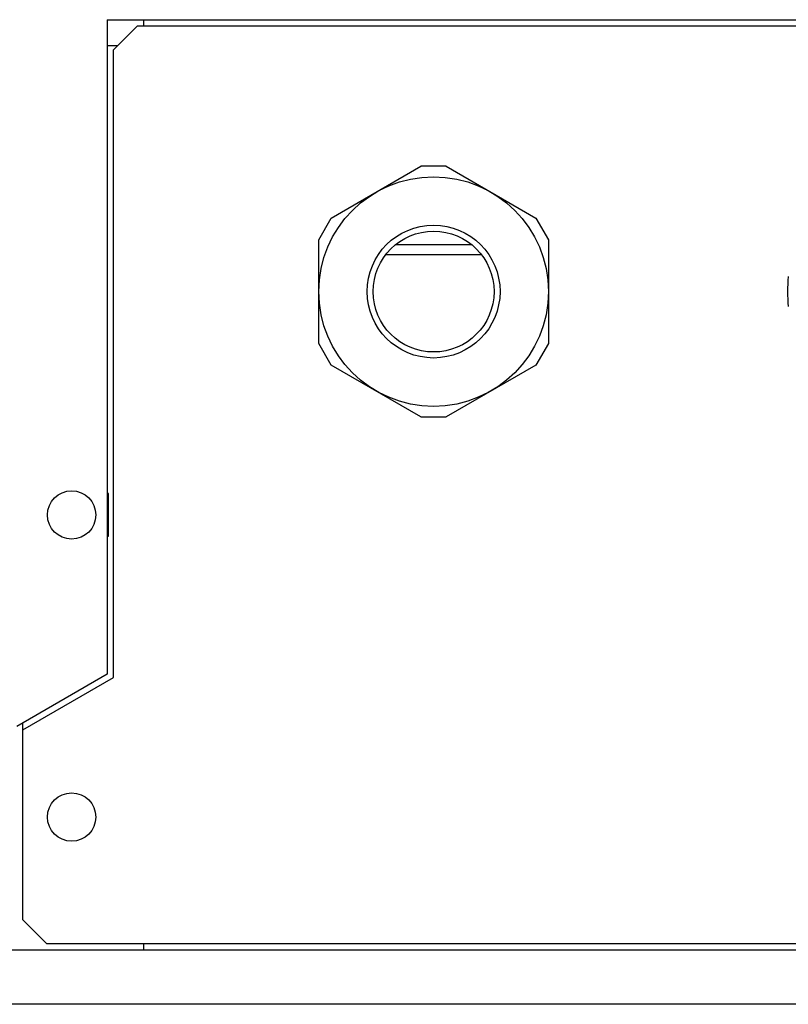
# Model space of a CAD drawing. Header units: inches. Extents: x 0 to 257, y 0 to 106.
# Tile 22 of 28: x 125.34 to 127.84, y 71.3 to 74.51. Entities that reach past the tile are written whole.
import ezdxf

# ---------------------------------------------------------------- set-up
doc = ezdxf.new("R2010")
doc.units = ezdxf.units.IN
doc.header["$LTSCALE"] = 7.5625
doc.header["$MEASUREMENT"] = 0
doc.layers.get('0').update_dxf_attribs({"linetype": 'CONTINUOUS'})

msp = doc.modelspace()

# ---------------------------------------------------------------- linework, layer by layer
at = {"color": 7, "linetype": 'Continuous'}
for p, q in [((125.6248, 74.5081), (125.6248, 72.3759)), ((125.6248, 74.5081), (128.1445, 74.5081)), ((125.7429, 74.5081), (125.7429, 74.4885)), ((125.6445, 74.4097), (125.7232, 74.4885)), ((125.7232, 74.4885), (128.5961, 74.4885)), ((125.6248, 74.4238), (125.6585, 74.4238)), ((125.6445, 72.3646), (125.6445, 74.4097)), ((126.3547, 73.8619), (126.6468, 74.0306)), ((126.7287, 74.0306), (126.6468, 74.0306)), ((126.7287, 74.0306), (127.0209, 73.8619)), ((126.3137, 73.791), (126.3547, 73.8619)), ((127.0209, 73.8619), (127.0618, 73.791)), ((126.3137, 73.4536), (126.3137, 73.791)), ((127.0618, 73.791), (127.0618, 73.4536)), ((126.5649, 73.7759), (126.8106, 73.7759)), ((126.8439, 73.7418), (126.5316, 73.7418)), ((126.3547, 73.3828), (126.3137, 73.4536)), ((127.0618, 73.4536), (127.0209, 73.3828)), ((126.6468, 73.2141), (126.3547, 73.3828)), ((127.0209, 73.3828), (126.7287, 73.2141)), ((126.6468, 73.2141), (126.7287, 73.2141)), ((125.6287, 72.9637), (125.6248, 72.966)), ((125.6287, 72.8251), (125.6287, 72.9637)), ((125.6248, 72.8228), (125.6287, 72.8251)), ((125.6248, 72.3759), (125.3295, 72.2054)), ((125.3492, 72.1941), (125.6445, 72.3646)), ((125.3492, 71.5755), (125.3492, 72.2168)), ((125.4279, 71.4968), (125.3492, 71.5755)), ((129.3846, 71.4968), (125.4279, 71.4968)), ((125.7429, 71.4968), (125.7429, 71.4771)), ((115.7035, 71.4771), (129.483, 71.4771)), ((129.6799, 71.2999), (114.9161, 71.2999))]:
    msp.add_line(p, q, dxfattribs=at)
for centre, radius in [((126.6878, 73.6223), 0.374), ((126.6878, 73.6223), 0.2165), ((126.6878, 73.6223), 0.1969), ((125.5086, 72.8944), 0.0787), ((125.5086, 71.9102), 0.0787)]:
    msp.add_circle(centre, radius, dxfattribs=at)
msp.add_arc((128.361, 73.6223), 0.5197, 174.62, 185.38, dxfattribs=at)

doc.saveas('drawing.dxf')
